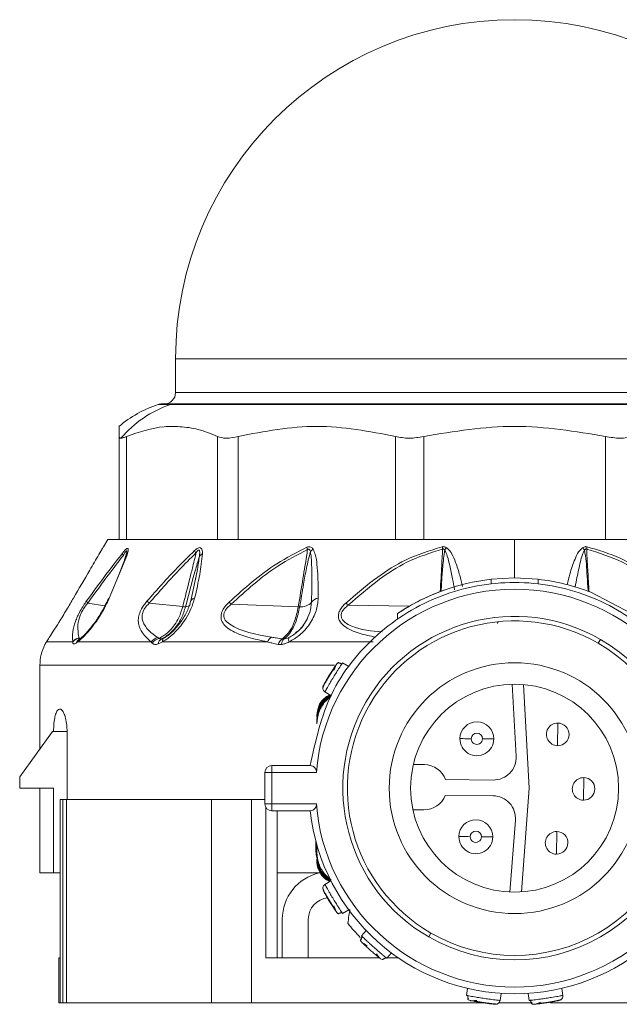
# Model space of a CAD drawing. Header units: millimetres. Extents: x -447 to 1924, y -61 to 422.
# Tile 1 of 65: x -447 to -421, y 153 to 196. Entities that reach past the tile are written whole.
import ezdxf

# ---------------------------------------------------------------- set-up
doc = ezdxf.new("R2010")
doc.units = ezdxf.units.MM

# ---------------------------------------------------------------- blocks, each defined once
blk = doc.blocks.new('Drawing View4')
at = {"color": 7, "linetype": 'Continuous', "lineweight": 18}
for p, q in [((-32.506, 3.001), (-32.506, 1.501)), ((-32.506, 3.001), (-17.506, 3.001)), ((-17.506, 3.001), (-2.506, 3.001)), ((-32.506, 1.501), (-2.506, 1.501)), ((-32.737, 0.976), (-33.274, 0.976)), ((-33.118, 1.001), (-32.586, 1.001)), ((-1.738, 0.976), (-32.737, 0.976)), ((-32.586, 1.001), (-1.894, 1.001)), ((-35.006, -4.999), (-35.006, -0.434)), ((-34.671, -4.999), (-34.671, -0.434)), ((-30.652, -4.999), (-30.652, -0.434)), ((-29.737, -4.999), (-29.737, -0.434)), ((-22.775, -4.999), (-22.775, -0.434)), ((-21.525, -4.999), (-21.525, -0.434)), ((-13.487, -4.999), (-13.487, -0.434)), ((-35.506, -4.999), (-35.695, -5.315)), ((-35.506, -4.999), (-35.006, -4.999)), ((-34.782, -4.999), (-34.994, -4.999)), ((-34.782, -4.999), (-30.52, -4.999)), ((-29.941, -4.999), (-30.52, -4.999)), ((-29.941, -4.999), (-22.559, -4.999)), ((-21.768, -4.999), (-22.559, -4.999)), ((-21.768, -4.999), (-17.506, -4.999)), ((-17.506, -4.999), (-13.244, -4.999)), ((-17.506, -4.999), (-17.506, -6.699)), ((-12.453, -4.999), (-13.244, -4.999)), ((-34.798, -6.006), (-34.668, -5.562)), ((-34.668, -5.727), (-35.436, -7.597)), ((-34.74, -5.838), (-35.085, -6.748)), ((-31.618, -6.734), (-31.828, -7.709)), ((-31.628, -6.781), (-31.622, -6.75)), ((-18.541, -6.757), (-17.506, -6.699)), ((-18.541, -6.958), (-18.541, -6.757)), ((-17.506, -6.699), (-16.471, -6.757)), ((-16.471, -6.958), (-16.471, -6.757)), ((-14.131, -7.333), (-12.331, -8.272)), ((-35.64, -7.939), (-36.391, -7.81)), ((-32.187, -7.968), (-33.675, -7.817)), ((-27.076, -7.973), (-30.05, -7.865)), ((-22.167, -7.951), (-24.868, -7.906)), ((-22.69, -8.52), (-22.69, -8.278)), ((-18.241, -8.685), (-18.256, -8.651)), ((-38.216, -9.524), (-37.054, -9.524)), ((-36.834, -9.524), (-33.586, -9.524)), ((-36.748, -9.398), (-36.793, -9.426)), ((-33.09, -9.524), (-28.442, -9.524)), ((-33.033, -9.364), (-33.043, -9.36)), ((-32.852, -9.247), (-32.989, -9.333)), ((-27.483, -9.524), (-23.757, -9.524)), ((-13.706, -9.417), (-13.806, -9.59)), ((-38.506, -10.553), (-38.506, -14.263)), ((-25.477, -10.553), (-38.506, -10.553)), ((-24.847, -10.621), (-25.115, -10.456)), ((-25.993, -11.547), (-25.994, -11.549)), ((-25.899, -11.735), (-25.63, -11.9)), ((-17.44, -14.585), (-17.614, -11.4)), ((-17.112, -11.416), (-16.862, -16.006)), ((-25.63, -11.943), (-25.928, -12.214)), ((-26.256, -12.784), (-26.256, -12.858)), ((-26.256, -12.969), (-26.256, -13.043)), ((-26.256, -13.154), (-26.256, -13.043)), ((-37.952, -13.499), (-39.402, -15.499)), ((-37.902, -13.499), (-37.952, -13.499)), ((-37.305, -13.499), (-37.902, -13.499)), ((-37.305, -13.499), (-37.305, -16.499)), ((-15.604, -14.119), (-15.593, -13.119)), ((-28.251, -15.299), (-28.251, -14.999)), ((-28.251, -14.999), (-26.551, -14.999)), ((-21.985, -14.952), (-21.495, -14.957)), ((-39.402, -15.999), (-39.402, -15.499)), ((-28.551, -15.299), (-28.551, -16.699)), ((-28.551, -15.299), (-28.251, -15.299)), ((-28.251, -15.299), (-26.278, -15.299)), ((-28.251, -15.299), (-28.251, -16.699)), ((-20.565, -15.617), (-18.449, -15.639)), ((-14.461, -16.531), (-14.451, -15.531)), ((-37.902, -15.999), (-39.402, -15.999)), ((-38.506, -15.999), (-38.506, -19.749)), ((-37.902, -19.749), (-37.902, -15.999)), ((-16.862, -16.006), (-17.209, -20.589)), ((-37.606, -16.499), (-37.606, -23.499)), ((-37.606, -16.499), (-37.5, -16.499)), ((-37.5, -16.499), (-37.5, -25.499)), ((-37.5, -16.499), (-37.332, -16.499)), ((-37.332, -16.499), (-37.332, -25.499)), ((-37.332, -16.499), (-30.923, -16.499)), ((-30.923, -16.499), (-30.923, -25.499)), ((-30.923, -16.499), (-29.14, -16.499)), ((-29.14, -16.499), (-29.14, -25.499)), ((-29.14, -16.499), (-28.551, -16.499)), ((-18.456, -16.339), (-20.573, -16.317)), ((-28.251, -16.699), (-28.551, -16.699)), ((-28.51, -16.849), (-28.51, -23.499)), ((-28.251, -16.999), (-28.251, -16.699)), ((-26.278, -16.699), (-28.251, -16.699)), ((-21.516, -16.957), (-22.006, -16.952)), ((-26.551, -16.999), (-28.251, -16.999)), ((-28.005, -16.999), (-28.005, -23.499)), ((-17.711, -20.594), (-17.47, -17.414)), ((-15.654, -18.919), (-15.644, -17.919)), ((-26.306, -18.316), (-26.306, -18.749)), ((-26.256, -18.844), (-26.256, -18.498)), ((-26.256, -18.749), (-26.306, -18.749)), ((-26.256, -18.955), (-26.256, -18.844)), ((-26.256, -19.029), (-26.256, -18.955)), ((-26.256, -19.214), (-26.256, -19.14)), ((-38.506, -19.749), (-37.902, -19.749)), ((-37.606, -19.749), (-37.902, -19.749)), ((-28.006, -19.749), (-26.093, -19.749)), ((-25.923, -19.789), (-25.615, -20.068)), ((-25.63, -20.098), (-25.899, -20.263)), ((-25.115, -21.542), (-24.847, -21.377)), ((-27.784, -23.499), (-27.784, -21.799)), ((-26.634, -21.799), (-26.634, -23.499)), ((-24.076, -22.295), (-24.285, -22.531)), ((-21.306, -22.581), (-21.206, -22.408)), ((-37.663, -23.499), (-37.663, -25.499)), ((-37.663, -23.499), (-37.606, -23.499)), ((-37.606, -23.499), (-37.606, -25.499)), ((-28.497, -23.499), (-28.51, -23.499)), ((-28.497, -23.499), (-23.49, -23.499)), ((-23.161, -23.525), (-22.952, -23.289)), ((-23.138, -23.499), (-22.659, -23.499)), ((-23.435, -23.549), (-23.369, -23.583)), ((-19.588, -24.858), (-19.635, -25.169)), ((-18.151, -25.391), (-18.105, -25.079)), ((-16.907, -25.079), (-16.861, -25.391)), ((-15.377, -25.169), (-15.424, -24.858)), ((-37.663, -25.499), (-37.606, -25.499)), ((-37.606, -25.499), (-37.5, -25.499)), ((-37.5, -25.499), (-37.332, -25.499)), ((-37.332, -25.499), (-30.923, -25.499)), ((-30.923, -25.499), (-29.14, -25.499)), ((-29.14, -25.499), (-18.885, -25.499)), ((-18.287, -25.55), (-18.285, -25.551)), ((-18.208, -25.499), (-16.755, -25.499)), ((-15.925, -25.499), (-5.871, -25.499)), ((-15.461, -25.362), (-15.458, -25.361))]:
    blk.add_line(p, q, dxfattribs=at)
at = {"color": 7, "linetype": 'Continuous', "lineweight": 18, "flags": 128}
for points in [[(-19.426, -13.812), (-19.524, -13.811), (-19.617, -13.81), (-19.704, -13.809), (-19.78, -13.808), (-19.842, -13.807), (-19.888, -13.807), (-19.916, -13.806), (-19.926, -13.806)], [(-18.926, -13.817), (-18.828, -13.818), (-18.735, -13.819), (-18.648, -13.82), (-18.572, -13.821), (-18.51, -13.821), (-18.464, -13.822), (-18.436, -13.822), (-18.426, -13.822)], [(-19.472, -18.145), (-19.569, -18.144), (-19.663, -18.143), (-19.749, -18.142), (-19.825, -18.142), (-19.887, -18.141), (-19.934, -18.141), (-19.962, -18.14), (-19.972, -18.14)], [(-18.972, -18.151), (-18.874, -18.152), (-18.78, -18.153), (-18.694, -18.154), (-18.618, -18.154), (-18.556, -18.155), (-18.51, -18.156), (-18.481, -18.156), (-18.472, -18.156)], [(-26.306, -18.749), (-26.287, -18.944), (-26.256, -19.061)]]:
    blk.add_lwpolyline(points, dxfattribs=at)
at = {"color": 7, "linetype": 'Continuous', "lineweight": 18}
for radius in [5.55, 4.6]:
    blk.add_circle((-17.506, -15.999), radius, dxfattribs=at)
for centre, radius, start, end in [((-17.506, 3.001), 15, 0, 180), ((-33.006, 1.501), 0.5, 270, 0), ((-31.668, -3.917), 5.15, 108.1664, 130.4986), ((-31.129, -3.722), 4.965, 108.8874, 139.7785), ((-33.118, 0.501), 0.5, 90, 108.1664), ((-32.586, 0.533), 0.468, 90.0132, 108.7828), ((-34.611, -5.562), 0.248, 189.9193, 214.5625), ((-30.938, -5.114), 0.817, 207.0633, 215.6879), ((-31.139, -5.962), 0.381, 117.5432, 144.6364), ((-25.5, -5.09), 1.218, 191.8976, 196.7733), ((-26.01, -6.013), 0.716, 125.0028, 137.8963), ((-13.114, -3.919), 7.726, 190.4457, 191.199), ((-19.711, -6.096), 1.091, 137.4852, 144.4164), ((-15.301, -6.096), 1.091, 35.5839, 42.5146), ((-21.898, -3.918), 7.728, 348.8011, 349.5542), ((-34.58, -5.863), 0.163, 122.8676, 171.0638), ((-17.506, -15.999), 9.3, 96.392, 123.8803), ((-17.506, -15.999), 9.3, 68.7239, 83.6126), ((-17.506, -15.999), 8.8, 4.5625, 175.4375), ((-36.222, -7.667), 0.222, 191.7158, 220.1955), ((-35.406, -7.69), 0.098, 108.0323, 159.503), ((-32.973, -7.145), 0.972, 215.7026, 223.7499), ((-31.644, -7.785), 0.197, 95.1996, 177.3269), ((-27.569, -5.684), 3.304, 219.0253, 221.3042), ((-26.948, -7.355), 0.622, 263.8843, 317.4106), ((-26.143, -7.995), 0.41, 97.2379, 147.6707), ((-26.665, -9.712), 2.547, 45.1412, 48.4187), ((-32.049, -7.725), 0.247, 266.4829, 322.2771), ((-27.031, -6.721), 1.253, 267.9402, 270.7717), ((-17.506, -15.999), 7.6, 60, 240), ((-17.506, -15.999), 7.4, 60, 240), ((-18.397, -8.651), 0.141, 335.5069, 359.9497), ((-36.692, -9.811), 0.467, 100.1767, 140.9652), ((-36.687, -9.816), 0.469, 100.9163, 141.4811), ((-36.594, -9.694), 0.333, 118.3892, 159.524), ((-36.568, -9.615), 0.281, 129.7536, 161.1284), ((-33.142, -9.868), 0.562, 106.3755, 142.1998), ((-33.079, -9.907), 0.56, 106.6776, 144.5381), ((-32.954, -9.673), 0.33, 119.6069, 170.7235), ((-32.888, -9.509), 0.203, 119.953, 184.2542), ((-28.012, -9.72), 0.473, 121.542, 155.5687), ((-27.521, -9.794), 0.476, 123.312, 160.839), ((-27.432, -9.675), 0.392, 135.1957, 175.4112), ((-27.211, -9.417), 0.292, 163.2772, 201.4279), ((-17.506, -15.999), 7.6, 240, 60), ((-36.506, -10.553), 2, 153.118, 180), ((-17.506, -15.999), 7.4, 240, 60), ((-19.176, -13.814), 0.75, 359.3969, 179.3969), ((-15.599, -13.619), 0.5, 89.3969, 269.3969), ((-15.599, -13.619), 0.5, 269.3969, 89.3969), ((-19.176, -13.814), 0.75, 179.3969, 359.3969), ((-19.176, -13.814), 0.25, 359.3969, 179.3969), ((-19.176, -13.814), 0.25, 179.3969, 359.3969), ((-18.439, -14.639), 1, 269.3969, 3.1252), ((-28.251, -15.299), 0.3, 90, 180), ((-21.506, -15.957), 1, 19.8842, 89.3969), ((-14.456, -16.031), 0.5, 89.3969, 269.3969), ((-14.456, -16.031), 0.5, 269.3969, 89.3969), ((-21.506, -15.957), 1, 269.3969, 338.9096), ((-18.467, -17.339), 1, 355.6686, 89.3969), ((-28.251, -16.699), 0.3, 180, 270), ((-17.506, -15.999), 8.8, 184.5625, 355.4375), ((-17.506, -15.999), 9.1, 186.309, 353.691), ((-19.222, -18.148), 0.75, 359.3969, 179.3969), ((-19.222, -18.148), 0.75, 179.3969, 359.3969), ((-19.222, -18.148), 0.25, 359.3969, 179.3969), ((-19.222, -18.148), 0.25, 179.3969, 359.3969), ((-15.649, -18.419), 0.5, 89.3969, 269.3969), ((-15.649, -18.419), 0.5, 269.3969, 89.3969), ((-25.684, -21.799), 2.1, 102.5279, 180), ((-25.684, -21.799), 0.95, 94.7413, 180), ((-17.506, -15.999), 9.5, 219.0016, 224.0625)]:
    blk.add_arc(centre, radius, start, end, dxfattribs=at)
for points, knots in [([(-30.652, -0.434), (-30.935, -0.319), (-31.484, -0.096), (-32.276, 0.005), (-33.339, 0.023), (-34.12, -0.245), (-34.671, -0.434)], [0, 0, 0, 0, 0.21393, 0.414834, 0.587057, 1, 1, 1, 1]), ([(-22.775, -0.434), (-23.936, -0.214), (-26.256, 0.224), (-28.577, -0.214), (-29.737, -0.434)], [0, 0, 0, 0, 0.500234, 1, 1, 1, 1]), ([(-13.487, -0.434), (-14.826, -0.214), (-17.506, 0.224), (-20.185, -0.214), (-21.525, -0.434)], [0, 0, 0, 0, 0.499933, 1, 1, 1, 1]), ([(-35.006, -0.434), (-35.006, -0.356), (-35.006, -0.198), (-35.006, -0.069), (-35.006, 0.002), (-35.006, -0.004), (-35.006, -0.007)], [0, 0, 0, 0, 0.270801, 0.549911, 0.830383, 1, 1, 1, 1]), ([(-35.006, -0.434), (-35.001, -0.46), (-34.993, -0.506), (-34.942, -0.513), (-34.921, -0.516)], [0, 0, 0, 0, 0.573868, 1, 1, 1, 1]), ([(-34.921, -0.516), (-34.885, -0.511), (-34.82, -0.503), (-34.718, -0.455), (-34.671, -0.434)], [0, 0, 0, 0, 0.54545, 1, 1, 1, 1]), ([(-37.021, -7.588), (-36.779, -7.172), (-36.398, -6.517), (-35.968, -5.781), (-35.767, -5.437), (-35.708, -5.337), (-35.693, -5.311), (-35.695, -5.314), (-35.695, -5.315)], [0, 0, 0, 0, 0.502517, 0.792077, 0.924903, 0.959853, 0.991393, 1, 1, 1, 1]), ([(-36.439, -7.712), (-36.115, -7.268), (-35.595, -6.554), (-35.059, -5.865), (-34.856, -5.605)], [0, 0, 0, 0, 0.622343, 1, 1, 1, 1]), ([(-35.745, -5.4), (-35.767, -5.437), (-35.8, -5.493), (-35.84, -5.562), (-35.854, -5.586)], [0, 0, 0, 0, 0.655241, 1, 1, 1, 1]), ([(-34.856, -5.605), (-34.83, -5.573), (-34.782, -5.513), (-34.714, -5.441), (-34.655, -5.393), (-34.611, -5.386), (-34.594, -5.429), (-34.607, -5.54), (-34.643, -5.652), (-34.668, -5.727)], [0, 0, 0, 0, 0.130793, 0.239578, 0.342332, 0.447729, 0.567765, 0.709784, 1, 1, 1, 1]), ([(-34.816, -5.703), (-34.798, -5.671), (-34.767, -5.614), (-34.729, -5.551), (-34.703, -5.516), (-34.687, -5.499), (-34.673, -5.491), (-34.664, -5.496), (-34.659, -5.522), (-34.673, -5.622), (-34.707, -5.729), (-34.732, -5.808)], [0, 0, 0, 0, 0.155894, 0.271286, 0.318146, 0.360689, 0.399967, 0.444381, 0.493599, 0.621885, 1, 1, 1, 1]), ([(-33.762, -7.713), (-33.324, -7.215), (-32.646, -6.446), (-31.922, -5.737), (-31.666, -5.486)], [0, 0, 0, 0, 0.646574, 1, 1, 1, 1]), ([(-33.675, -7.817), (-33.241, -7.321), (-32.571, -6.553), (-31.854, -5.842), (-31.602, -5.591)], [0, 0, 0, 0, 0.647013, 1, 1, 1, 1]), ([(-32.187, -7.968), (-32.083, -7.555), (-31.934, -6.964), (-31.758, -6.253), (-31.666, -5.873), (-31.62, -5.672), (-31.602, -5.591)], [0, 0, 0, 0, 0.520969, 0.746083, 0.897634, 1, 1, 1, 1]), ([(-31.666, -5.486), (-31.616, -5.442), (-31.54, -5.375), (-31.438, -5.347), (-31.362, -5.375), (-31.319, -5.475), (-31.317, -5.574), (-31.315, -5.624)], [0, 0, 0, 0, 0.245136, 0.373462, 0.502514, 0.746581, 1, 1, 1, 1]), ([(-31.315, -5.624), (-31.35, -5.93), (-31.422, -6.566), (-31.58, -7.239), (-31.662, -7.588)], [0, 0, 0, 0, 0.480824, 1, 1, 1, 1]), ([(-31.602, -5.591), (-31.588, -5.569), (-31.562, -5.529), (-31.527, -5.486), (-31.502, -5.468), (-31.487, -5.462), (-31.474, -5.462), (-31.453, -5.474), (-31.439, -5.521), (-31.435, -5.613), (-31.444, -5.691), (-31.45, -5.741)], [0, 0, 0, 0, 0.137704, 0.249479, 0.286396, 0.321316, 0.355929, 0.392063, 0.53214, 0.696583, 1, 1, 1, 1]), ([(-30.135, -7.765), (-29.458, -7.157), (-28.392, -6.2), (-27.146, -5.571), (-26.692, -5.341)], [0, 0, 0, 0, 0.635166, 1, 1, 1, 1]), ([(-30.05, -7.865), (-29.385, -7.258), (-28.339, -6.304), (-27.112, -5.672), (-26.666, -5.442)], [0, 0, 0, 0, 0.636507, 1, 1, 1, 1]), ([(-27.076, -7.973), (-27.007, -7.556), (-26.908, -6.957), (-26.788, -6.217), (-26.718, -5.79), (-26.682, -5.546), (-26.666, -5.442)], [0, 0, 0, 0, 0.493755, 0.710629, 0.87637, 1, 1, 1, 1]), ([(-27.014, -7.973), (-26.956, -7.642), (-26.858, -7.075), (-26.723, -6.262), (-26.603, -5.779), (-26.541, -5.533)], [0, 0, 0, 0, 0.40792, 0.697703, 1, 1, 1, 1]), ([(-26.692, -5.341), (-26.662, -5.331), (-26.601, -5.311), (-26.522, -5.329), (-26.462, -5.37), (-26.435, -5.407), (-26.421, -5.427)], [0, 0, 0, 0, 0.256292, 0.5214431, 0.7474005, 1, 1, 1, 1]), ([(-26.666, -5.442), (-26.66, -5.437), (-26.647, -5.427), (-26.626, -5.419), (-26.606, -5.42), (-26.581, -5.434), (-26.557, -5.473), (-26.547, -5.511), (-26.541, -5.533)], [0, 0, 0, 0, 0.106522, 0.201223, 0.294973, 0.396709, 0.652819, 1, 1, 1, 1]), ([(-26.541, -5.533), (-26.528, -5.617), (-26.491, -5.848), (-26.481, -6.282), (-26.473, -6.945), (-26.483, -7.457), (-26.49, -7.776)], [0, 0, 0, 0, 0.115112, 0.316391, 0.573412, 1, 1, 1, 1]), ([(-26.421, -5.427), (-26.385, -5.505), (-26.293, -5.712), (-26.243, -6.135), (-26.197, -6.774), (-26.196, -7.276), (-26.195, -7.588)], [0, 0, 0, 0, 0.125054, 0.329105, 0.583177, 1, 1, 1, 1]), ([(-24.975, -7.807), (-24.514, -7.413), (-23.689, -6.707), (-22.277, -5.801), (-21.263, -5.489), (-20.713, -5.319)], [0, 0, 0, 0, 0.366467, 0.656613, 1, 1, 1, 1]), ([(-24.868, -7.906), (-24.417, -7.513), (-23.608, -6.809), (-22.226, -5.903), (-21.232, -5.589), (-20.694, -5.419)], [0, 0, 0, 0, 0.368099, 0.658336, 1, 1, 1, 1]), ([(-20.797, -7.301), (-20.785, -7.097), (-20.763, -6.718), (-20.734, -6.188), (-20.71, -5.765), (-20.698, -5.517), (-20.694, -5.419)], [0, 0, 0, 0, 0.324998, 0.604377, 0.844633, 1, 1, 1, 1]), ([(-20.758, -7.286), (-20.75, -7.159), (-20.728, -6.802), (-20.696, -6.193), (-20.632, -5.712), (-20.598, -5.461)], [0, 0, 0, 0, 0.20978, 0.587187, 1, 1, 1, 1]), ([(-20.713, -5.319), (-20.697, -5.317), (-20.662, -5.312), (-20.591, -5.318), (-20.545, -5.343), (-20.515, -5.359)], [0, 0, 0, 0, 0.222827, 0.488483, 1, 1, 1, 1]), ([(-20.694, -5.419), (-20.689, -5.417), (-20.678, -5.414), (-20.661, -5.413), (-20.64, -5.42), (-20.618, -5.436), (-20.605, -5.452), (-20.598, -5.461)], [0, 0, 0, 0, 0.132574, 0.271467, 0.437835, 0.686828, 1, 1, 1, 1]), ([(-20.598, -5.461), (-20.557, -5.552), (-20.458, -5.772), (-20.366, -6.208), (-20.256, -6.701), (-20.19, -7.059), (-20.161, -7.217)], [0, 0, 0, 0, 0.162514, 0.393457, 0.730011, 1, 1, 1, 1]), ([(-20.515, -5.359), (-20.474, -5.393), (-20.384, -5.469), (-20.249, -5.689), (-20.089, -6.06), (-19.934, -6.548), (-19.849, -6.907), (-19.81, -7.07)], [0, 0, 0, 0, 0.082219, 0.179526, 0.407873, 0.730876, 1, 1, 1, 1]), ([(-15.182, -6.996), (-15.145, -6.838), (-15.053, -6.452), (-14.885, -5.97), (-14.71, -5.565), (-14.56, -5.42), (-14.496, -5.359)], [0, 0, 0, 0, 0.271172, 0.663185, 0.858681, 1, 1, 1, 1]), ([(-14.827, -7.095), (-14.802, -6.957), (-14.733, -6.59), (-14.625, -6.112), (-14.528, -5.697), (-14.446, -5.528), (-14.413, -5.461)], [0, 0, 0, 0, 0.251722, 0.67041, 0.870782, 1, 1, 1, 1]), ([(-14.496, -5.359), (-14.465, -5.342), (-14.421, -5.319), (-14.35, -5.312), (-14.317, -5.317), (-14.299, -5.319)], [0, 0, 0, 0, 0.527893, 0.749645, 1, 1, 1, 1]), ([(-14.413, -5.461), (-14.406, -5.452), (-14.394, -5.436), (-14.372, -5.42), (-14.352, -5.414), (-14.335, -5.413), (-14.324, -5.417), (-14.318, -5.419)], [0, 0, 0, 0, 0.312066, 0.577689, 0.709478, 0.846396, 1, 1, 1, 1]), ([(-14.413, -5.461), (-14.387, -5.63), (-14.334, -5.969), (-14.304, -6.511), (-14.274, -6.951), (-14.257, -7.22), (-14.253, -7.287)], [0, 0, 0, 0, 0.2774802, 0.5571743, 0.8903511, 1, 1, 1, 1]), ([(-14.318, -5.419), (-13.779, -5.59), (-12.762, -5.912), (-11.383, -6.824), (-10.577, -7.528), (-10.143, -7.906)], [0, 0, 0, 0, 0.342559, 0.646235, 1, 1, 1, 1]), ([(-14.318, -5.419), (-14.309, -5.603), (-14.292, -5.942), (-14.261, -6.488), (-14.236, -6.932), (-14.22, -7.221), (-14.215, -7.301)], [0, 0, 0, 0, 0.292224, 0.54043, 0.87134, 1, 1, 1, 1]), ([(-14.299, -5.319), (-13.804, -5.467), (-12.862, -5.749), (-11.428, -6.623), (-10.557, -7.364), (-10.037, -7.807)], [0, 0, 0, 0, 0.308412, 0.587789, 1, 1, 1, 1]), ([(-36.391, -7.81), (-36.069, -7.366), (-35.551, -6.652), (-35.017, -5.963), (-34.816, -5.703)], [0, 0, 0, 0, 0.6225578, 1, 1, 1, 1]), ([(-34.693, -5.684), (-34.698, -5.701), (-34.708, -5.737), (-34.721, -5.777), (-34.728, -5.797)], [0, 0, 0, 0, 0.4873888, 1, 1, 1, 1]), ([(-32.064, -7.971), (-31.928, -7.443), (-31.738, -6.702), (-31.514, -5.955), (-31.45, -5.741)], [0, 0, 0, 0, 0.713249, 1, 1, 1, 1]), ([(-31.45, -5.741), (-31.478, -5.933), (-31.524, -6.254), (-31.589, -6.592), (-31.619, -6.736), (-31.622, -6.751)], [0, 0, 0, 0, 0.570413, 0.957485, 1, 1, 1, 1]), ([(-22.69, -8.278), (-22.686, -8.275), (-22.678, -8.27), (-22.593, -8.213), (-22.401, -8.089), (-22.072, -7.893), (-21.681, -7.684), (-21.277, -7.494), (-20.979, -7.371), (-20.799, -7.301), (-20.698, -7.264), (-20.632, -7.24), (-20.624, -7.237), (-20.62, -7.236)], [0, 0, 0, 0, 0.060058, 0.121373, 0.242824, 0.369606, 0.499838, 0.629592, 0.754948, 0.816741, 0.877799, 0.939002, 1, 1, 1, 1]), ([(-38.216, -9.524), (-38.178, -9.465), (-38.097, -9.341), (-37.906, -9.042), (-37.646, -8.631), (-37.333, -8.121), (-37.122, -7.761), (-37.021, -7.588)], [0, 0, 0, 0, 0.147122, 0.312406, 0.50794, 0.764712, 1, 1, 1, 1]), ([(-36.938, -8.629), (-36.91, -8.554), (-36.854, -8.408), (-36.728, -8.159), (-36.585, -7.921), (-36.486, -7.779), (-36.439, -7.712)], [0, 0, 0, 0, 0.275503, 0.529042, 0.778818, 1, 1, 1, 1]), ([(-35.436, -7.597), (-35.543, -7.818), (-35.75, -8.245), (-36.148, -8.818), (-36.524, -9.267), (-36.733, -9.44), (-36.834, -9.524)], [0, 0, 0, 0, 0.299106, 0.577097, 0.795469, 1, 1, 1, 1]), ([(-36.775, -9.351), (-36.799, -9.223), (-36.842, -8.998), (-36.82, -8.657), (-36.735, -8.371), (-36.642, -8.168), (-36.521, -7.974), (-36.434, -7.864), (-36.391, -7.81)], [0, 0, 0, 0, 0.354402, 0.625668, 0.731992, 0.825042, 0.913282, 1, 1, 1, 1]), ([(-35.492, -7.643), (-35.573, -7.814), (-35.733, -8.154), (-36.057, -8.657), (-36.353, -9.028), (-36.597, -9.28), (-36.71, -9.369), (-36.767, -9.414)], [0, 0, 0, 0, 0.253216, 0.504283, 0.753517, 0.877496, 1, 1, 1, 1]), ([(-33.586, -9.524), (-33.723, -9.402), (-33.968, -9.184), (-34.146, -8.827), (-34.161, -8.503), (-34.105, -8.254), (-33.972, -7.975), (-33.836, -7.804), (-33.762, -7.713)], [0, 0, 0, 0, 0.329595, 0.590214, 0.697936, 0.79287, 0.888175, 1, 1, 1, 1]), ([(-33.301, -9.329), (-33.572, -9.138), (-33.888, -8.915), (-33.998, -8.443), (-33.976, -8.271), (-33.921, -8.135), (-33.835, -7.986), (-33.741, -7.887), (-33.675, -7.817)], [0, 0, 0, 0, 0.62182, 0.726244, 0.812215, 0.854202, 0.896749, 1, 1, 1, 1]), ([(-31.662, -7.588), (-31.709, -7.748), (-31.796, -8.042), (-32.022, -8.459), (-32.26, -8.798), (-32.525, -9.099), (-32.803, -9.353), (-33.003, -9.472), (-33.09, -9.524)], [0, 0, 0, 0, 0.217435, 0.40261, 0.562733, 0.698349, 0.867782, 1, 1, 1, 1]), ([(-31.822, -7.684), (-31.871, -7.846), (-31.97, -8.169), (-32.257, -8.648), (-32.561, -9.004), (-32.835, -9.245), (-32.98, -9.334), (-33.051, -9.378)], [0, 0, 0, 0, 0.252868, 0.504669, 0.754807, 0.878718, 1, 1, 1, 1]), ([(-28.442, -9.524), (-28.737, -9.46), (-29.286, -9.342), (-29.891, -9.123), (-30.262, -8.887), (-30.453, -8.669), (-30.516, -8.425), (-30.459, -8.182), (-30.33, -7.962), (-30.203, -7.833), (-30.135, -7.765)], [0, 0, 0, 0, 0.272182, 0.508365, 0.629093, 0.73152, 0.817422, 0.871713, 0.931474, 1, 1, 1, 1]), ([(-26.195, -7.588), (-26.214, -7.779), (-26.254, -8.168), (-26.554, -8.742), (-26.972, -9.233), (-27.323, -9.433), (-27.483, -9.524)], [0, 0, 0, 0, 0.259032, 0.530639, 0.786951, 1, 1, 1, 1]), ([(-26.49, -7.776), (-26.504, -7.927), (-26.531, -8.222), (-26.685, -8.507), (-26.761, -8.646)], [0, 0, 0, 0, 0.510461, 1, 1, 1, 1]), ([(-23.651, -9.316), (-23.897, -9.265), (-24.408, -9.161), (-24.946, -8.933), (-25.218, -8.663), (-25.299, -8.488), (-25.304, -8.311), (-25.25, -8.141), (-25.138, -7.966), (-25.031, -7.862), (-24.975, -7.807)], [0, 0, 0, 0, 0.2678181, 0.5569964, 0.6492973, 0.7308636, 0.7901541, 0.8528081, 0.9225228, 1, 1, 1, 1]), ([(-33.24, -9.37), (-33.165, -9.331), (-32.982, -9.235), (-32.749, -9.03), (-32.528, -8.758), (-32.329, -8.422), (-32.238, -8.131), (-32.187, -7.968)], [0, 0, 0, 0, 0.154754, 0.378155, 0.536036, 0.740167, 1, 1, 1, 1]), ([(-33.117, -9.386), (-33.045, -9.348), (-32.869, -9.255), (-32.635, -9.049), (-32.413, -8.775), (-32.21, -8.435), (-32.116, -8.138), (-32.064, -7.971)], [0, 0, 0, 0, 0.154429, 0.377318, 0.534784, 0.73906, 1, 1, 1, 1]), ([(-32.064, -7.971), (-32.084, -7.972), (-32.12, -7.973), (-32.167, -7.969), (-32.187, -7.968)], [0, 0, 0, 0, 0.5598474, 1, 1, 1, 1]), ([(-28.259, -9.316), (-28.942, -9.2), (-29.73, -9.067), (-30.284, -8.609), (-30.361, -8.466), (-30.382, -8.356), (-30.363, -8.236), (-30.298, -8.109), (-30.191, -7.981), (-30.1, -7.906), (-30.05, -7.865)], [0, 0, 0, 0, 0.655947, 0.756324, 0.798491, 0.835246, 0.871287, 0.907682, 0.950236, 1, 1, 1, 1]), ([(-27.782, -9.397), (-27.666, -9.291), (-27.46, -9.103), (-27.214, -8.597), (-27.125, -8.195), (-27.076, -7.973)], [0, 0, 0, 0, 0.365427, 0.649355, 1, 1, 1, 1]), ([(-27.71, -9.399), (-27.657, -9.356), (-27.532, -9.253), (-27.345, -8.991), (-27.145, -8.573), (-27.062, -8.192), (-27.014, -7.973)], [0, 0, 0, 0, 0.171049, 0.404806, 0.657867, 1, 1, 1, 1]), ([(-23.362, -9.089), (-23.834, -9.046), (-24.446, -8.99), (-24.972, -8.705), (-25.119, -8.556), (-25.178, -8.439), (-25.186, -8.309), (-25.132, -8.171), (-25.024, -8.031), (-24.923, -7.95), (-24.868, -7.906)], [0, 0, 0, 0, 0.500723, 0.647964, 0.709254, 0.762166, 0.813639, 0.866072, 0.92741, 1, 1, 1, 1]), ([(-37.055, -9.517), (-37.065, -9.383), (-37.084, -9.142), (-36.983, -8.787), (-36.938, -8.629)], [0, 0, 0, 0, 0.554852, 1, 1, 1, 1]), ([(-27.201, -9.124), (-27.151, -9.09), (-26.928, -8.942), (-26.785, -8.69), (-26.674, -8.496)], [0, 0, 0, 0, 0.2260929, 1, 1, 1, 1]), ([(-26.761, -8.646), (-26.764, -8.652), (-26.833, -8.803), (-26.958, -8.945), (-27.092, -9.055), (-27.094, -9.057)], [0, 0, 0, 0, 0.038834, 0.98682, 1, 1, 1, 1]), ([(-27.094, -9.057), (-27.155, -9.111), (-27.276, -9.218), (-27.42, -9.295), (-27.491, -9.333)], [0, 0, 0, 0, 0.504489, 1, 1, 1, 1]), ([(-38.259, -9.595), (-38.264, -9.604), (-38.286, -9.641), (-38.292, -9.654), (-38.284, -9.638), (-38.258, -9.591), (-38.229, -9.545), (-38.216, -9.524)], [0, 0, 0, 0, 0.087747, 0.363021, 0.591323, 0.814318, 1, 1, 1, 1]), ([(-37.054, -9.524), (-37.054, -9.523), (-37.055, -9.52), (-37.055, -9.518), (-37.055, -9.517)], [0, 0, 0, 0, 0.558902, 1, 1, 1, 1]), ([(-36.906, -9.577), (-36.928, -9.59), (-36.971, -9.615), (-37.017, -9.613), (-37.049, -9.586), (-37.053, -9.545), (-37.054, -9.524)], [0, 0, 0, 0, 0.249494, 0.497197, 0.746131, 1, 1, 1, 1]), ([(-36.834, -9.524), (-36.848, -9.535), (-36.873, -9.555), (-36.896, -9.57), (-36.906, -9.577)], [0, 0, 0, 0, 0.559965, 1, 1, 1, 1]), ([(-36.749, -9.395), (-36.755, -9.396), (-36.77, -9.397), (-36.781, -9.384), (-36.778, -9.365), (-36.776, -9.356)], [0, 0, 0, 0, 0.243761, 0.617225, 1, 1, 1, 1]), ([(-36.776, -9.356), (-36.776, -9.355), (-36.776, -9.353), (-36.775, -9.352), (-36.775, -9.351)], [0, 0, 0, 0, 0.5572157, 1, 1, 1, 1]), ([(-33.536, -9.582), (-33.545, -9.571), (-33.563, -9.552), (-33.579, -9.533), (-33.586, -9.524)], [0, 0, 0, 0, 0.561612, 1, 1, 1, 1]), ([(-33.279, -9.62), (-33.329, -9.632), (-33.405, -9.65), (-33.488, -9.624), (-33.52, -9.596), (-33.536, -9.582)], [0, 0, 0, 0, 0.4808387, 0.7383008, 1, 1, 1, 1]), ([(-33.24, -9.37), (-33.252, -9.363), (-33.272, -9.349), (-33.292, -9.335), (-33.301, -9.329)], [0, 0, 0, 0, 0.562686, 1, 1, 1, 1]), ([(-33.09, -9.524), (-33.127, -9.546), (-33.191, -9.585), (-33.252, -9.609), (-33.279, -9.62)], [0, 0, 0, 0, 0.56467, 1, 1, 1, 1]), ([(-33.117, -9.386), (-33.146, -9.392), (-33.2, -9.403), (-33.228, -9.381), (-33.24, -9.37)], [0, 0, 0, 0, 0.540903, 1, 1, 1, 1]), ([(-32.989, -9.333), (-33.014, -9.345), (-33.058, -9.367), (-33.099, -9.38), (-33.117, -9.386)], [0, 0, 0, 0, 0.569816, 1, 1, 1, 1]), ([(-27.97, -9.638), (-28.06, -9.618), (-28.221, -9.582), (-28.375, -9.541), (-28.442, -9.524)], [0, 0, 0, 0, 0.564676, 1, 1, 1, 1]), ([(-27.782, -9.397), (-27.873, -9.382), (-28.034, -9.357), (-28.191, -9.329), (-28.259, -9.316)], [0, 0, 0, 0, 0.565432, 1, 1, 1, 1]), ([(-27.483, -9.524), (-27.544, -9.555), (-27.655, -9.613), (-27.77, -9.634), (-27.822, -9.644)], [0, 0, 0, 0, 0.541803, 1, 1, 1, 1]), ([(-27.71, -9.399), (-27.724, -9.4), (-27.749, -9.402), (-27.772, -9.398), (-27.782, -9.397)], [0, 0, 0, 0, 0.559121, 1, 1, 1, 1]), ([(-27.491, -9.333), (-27.528, -9.349), (-27.601, -9.381), (-27.674, -9.393), (-27.71, -9.399)], [0, 0, 0, 0, 0.509913, 1, 1, 1, 1]), ([(-27.822, -9.644), (-27.851, -9.646), (-27.902, -9.65), (-27.949, -9.642), (-27.97, -9.638)], [0, 0, 0, 0, 0.559055, 1, 1, 1, 1]), ([(-25.384, -10.513), (-25.368, -10.492), (-25.346, -10.465), (-25.314, -10.453), (-25.306, -10.45)], [0, 0, 0, 0, 0.744589, 1, 1, 1, 1]), ([(-25.275, -10.466), (-25.277, -10.458), (-25.281, -10.439), (-25.298, -10.444), (-25.307, -10.447)], [0, 0, 0, 0, 0.443444, 1, 1, 1, 1]), ([(-25.971, -11.47), (-25.967, -11.463), (-25.959, -11.448), (-25.896, -11.334), (-25.805, -11.172), (-25.692, -10.982), (-25.574, -10.796), (-25.472, -10.641), (-25.398, -10.534), (-25.389, -10.52), (-25.384, -10.513)], [0, 0, 0, 0, 0.123327, 0.248039, 0.373729, 0.500052, 0.626334, 0.751958, 0.876621, 1, 1, 1, 1]), ([(-25.899, -11.735), (-25.895, -11.728), (-25.889, -11.716), (-25.846, -11.64), (-25.794, -11.548), (-25.726, -11.431), (-25.636, -11.278), (-25.521, -11.087), (-25.403, -10.899), (-25.308, -10.748), (-25.235, -10.636), (-25.179, -10.551), (-25.157, -10.519), (-25.149, -10.506)], [0, 0, 0, 0, 0.123193, 0.19963, 0.285796, 0.371935, 0.448355, 0.571553, 0.694747, 0.771169, 0.857312, 0.943534, 1, 1, 1, 1]), ([(-25.436, -10.614), (-25.463, -10.653), (-25.516, -10.733), (-25.613, -10.884), (-25.696, -11.019), (-25.742, -11.098), (-25.758, -11.124)], [0, 0, 0, 0, 0.283378, 0.567938, 0.853248, 1, 1, 1, 1]), ([(-25.409, -10.549), (-25.412, -10.554), (-25.417, -10.564), (-25.436, -10.611), (-25.463, -10.683), (-25.486, -10.751), (-25.498, -10.786)], [0, 0, 0, 0, 0.227906, 0.471042, 0.728935, 1, 1, 1, 1]), ([(-25.137, -10.511), (-25.148, -10.504), (-25.169, -10.49), (-25.206, -10.477), (-25.246, -10.47), (-25.272, -10.473), (-25.286, -10.474)], [0, 0, 0, 0, 0.232664, 0.479578, 0.736996, 1, 1, 1, 1]), ([(-25.149, -10.506), (-25.145, -10.501), (-25.121, -10.465), (-25.118, -10.46), (-25.115, -10.456)], [0, 0, 0, 0, 0.139679, 1, 1, 1, 1]), ([(-25.758, -11.124), (-25.773, -11.15), (-25.819, -11.228), (-25.885, -11.345), (-25.946, -11.458), (-25.986, -11.534), (-25.991, -11.544), (-25.994, -11.549)], [0, 0, 0, 0, 0.108658, 0.332006, 0.554933, 0.777468, 1, 1, 1, 1]), ([(-26.256, -12.784), (-26.239, -12.646), (-26.206, -12.374), (-25.987, -12.042), (-25.778, -11.92), (-25.685, -11.866)], [0, 0, 0, 0, 0.365361, 0.718401, 1, 1, 1, 1]), ([(-25.607, -11.868), (-25.719, -11.942), (-25.959, -12.101), (-26.203, -12.497), (-26.238, -12.81), (-26.256, -12.969)], [0, 0, 0, 0, 0.298223, 0.642191, 1, 1, 1, 1]), ([(-25.665, -11.879), (-25.755, -11.932), (-25.973, -12.06), (-26.208, -12.412), (-26.24, -12.709), (-26.256, -12.858)], [0, 0, 0, 0, 0.25938, 0.62929, 1, 1, 1, 1]), ([(-25.616, -11.899), (-25.727, -11.977), (-25.968, -12.15), (-26.204, -12.562), (-26.239, -12.882), (-26.256, -13.043)], [0, 0, 0, 0, 0.295227, 0.647038, 1, 1, 1, 1]), ([(-37.902, -13.499), (-37.901, -13.424), (-37.898, -13.24), (-37.869, -12.965), (-37.813, -12.714), (-37.735, -12.545), (-37.638, -12.48), (-37.532, -12.531), (-37.431, -12.7), (-37.351, -12.966), (-37.31, -13.251), (-37.306, -13.433), (-37.305, -13.499)], [0, 0, 0, 0, 0.070113, 0.172193, 0.275296, 0.380868, 0.489956, 0.602613, 0.717149, 0.830046, 0.937783, 1, 1, 1, 1]), ([(-25.928, -12.214), (-26.02, -12.354), (-26.21, -12.639), (-26.24, -12.98), (-26.256, -13.154)], [0, 0, 0, 0, 0.489594, 1, 1, 1, 1]), ([(-26.551, -14.999), (-26.509, -15.004), (-26.433, -15.012), (-26.353, -15.073), (-26.309, -15.137), (-26.288, -15.188), (-26.276, -15.243), (-26.277, -15.28), (-26.278, -15.299)], [0, 0, 0, 0, 0.312972, 0.575647, 0.691755, 0.800836, 0.901278, 1, 1, 1, 1]), ([(-26.278, -16.699), (-26.277, -16.717), (-26.276, -16.754), (-26.288, -16.809), (-26.309, -16.861), (-26.353, -16.925), (-26.434, -16.986), (-26.51, -16.994), (-26.551, -16.999)], [0, 0, 0, 0, 0.097753, 0.197421, 0.308109, 0.425907, 0.688339, 1, 1, 1, 1]), ([(-26.256, -18.844), (-26.24, -19.019), (-26.209, -19.363), (-26.017, -19.649), (-25.923, -19.789)], [0, 0, 0, 0, 0.510317, 1, 1, 1, 1]), ([(-26.256, -18.955), (-26.239, -19.115), (-26.204, -19.436), (-25.971, -19.845), (-25.734, -20.014), (-25.627, -20.09)], [0, 0, 0, 0, 0.356662, 0.712158, 1, 1, 1, 1]), ([(-26.256, -19.029), (-26.238, -19.188), (-26.202, -19.501), (-25.968, -19.886), (-25.74, -20.038), (-25.641, -20.104)], [0, 0, 0, 0, 0.36938, 0.724507, 1, 1, 1, 1]), ([(-26.256, -19.14), (-26.24, -19.288), (-26.208, -19.586), (-25.973, -19.937), (-25.755, -20.066), (-25.665, -20.119)], [0, 0, 0, 0, 0.370547, 0.740637, 1, 1, 1, 1]), ([(-25.685, -20.132), (-25.778, -20.078), (-25.989, -19.957), (-26.159, -19.683), (-26.244, -19.423), (-26.252, -19.284), (-26.256, -19.214)], [0, 0, 0, 0, 0.281087, 0.63342, 0.815104, 1, 1, 1, 1]), ([(-25.994, -20.448), (-25.991, -20.454), (-25.986, -20.464), (-25.946, -20.54), (-25.885, -20.653), (-25.819, -20.77), (-25.773, -20.848), (-25.758, -20.874)], [0, 0, 0, 0, 0.222533, 0.445068, 0.667996, 0.891345, 1, 1, 1, 1]), ([(-25.992, -20.449), (-25.992, -20.426), (-25.992, -20.378), (-25.959, -20.309), (-25.919, -20.278), (-25.899, -20.263)], [0, 0, 0, 0, 0.311559, 0.65578, 1, 1, 1, 1]), ([(-25.149, -21.491), (-25.157, -21.479), (-25.179, -21.446), (-25.235, -21.362), (-25.308, -21.249), (-25.403, -21.099), (-25.521, -20.911), (-25.636, -20.72), (-25.726, -20.567), (-25.794, -20.45), (-25.846, -20.358), (-25.889, -20.281), (-25.895, -20.27), (-25.899, -20.263)], [0, 0, 0, 0, 0.056465, 0.142687, 0.228831, 0.305254, 0.428447, 0.551647, 0.628067, 0.714206, 0.800371, 0.876807, 1, 1, 1, 1]), ([(-25.384, -21.485), (-25.389, -21.478), (-25.398, -21.464), (-25.472, -21.357), (-25.574, -21.202), (-25.692, -21.015), (-25.805, -20.826), (-25.896, -20.664), (-25.959, -20.55), (-25.967, -20.535), (-25.971, -20.527)], [0, 0, 0, 0, 0.123378, 0.248041, 0.373662, 0.49995, 0.626272, 0.751963, 0.876674, 1, 1, 1, 1]), ([(-25.758, -20.874), (-25.742, -20.9), (-25.696, -20.979), (-25.613, -21.114), (-25.516, -21.265), (-25.463, -21.344), (-25.436, -21.384)], [0, 0, 0, 0, 0.146755, 0.432065, 0.716623, 1, 1, 1, 1]), ([(-25.498, -21.212), (-25.486, -21.247), (-25.463, -21.315), (-25.436, -21.387), (-25.417, -21.434), (-25.412, -21.444), (-25.409, -21.449)], [0, 0, 0, 0, 0.271066, 0.528959, 0.772095, 1, 1, 1, 1]), ([(-25.384, -21.485), (-25.368, -21.506), (-25.346, -21.533), (-25.315, -21.544), (-25.307, -21.547)], [0, 0, 0, 0, 0.751955, 1, 1, 1, 1]), ([(-25.308, -21.55), (-25.299, -21.553), (-25.281, -21.559), (-25.277, -21.54), (-25.275, -21.531)], [0, 0, 0, 0, 0.553128, 1, 1, 1, 1]), ([(-25.286, -21.524), (-25.272, -21.525), (-25.246, -21.527), (-25.206, -21.52), (-25.169, -21.507), (-25.148, -21.494), (-25.137, -21.487)], [0, 0, 0, 0, 0.2630041, 0.5204217, 0.7673362, 1, 1, 1, 1]), ([(-25.115, -21.542), (-25.118, -21.538), (-25.121, -21.533), (-25.145, -21.497), (-25.149, -21.491)], [0, 0, 0, 0, 0.860318, 1, 1, 1, 1]), ([(-24.889, -21.978), (-24.871, -21.862), (-24.839, -21.659), (-24.807, -21.454), (-24.793, -21.365)], [0, 0, 0, 0, 0.569214, 1, 1, 1, 1]), ([(-24.237, -22.56), (-24.245, -22.57), (-24.263, -22.589), (-24.282, -22.623), (-24.295, -22.658), (-24.297, -22.681), (-24.298, -22.691)], [0, 0, 0, 0, 0.248178, 0.511694, 0.786527, 1, 1, 1, 1]), ([(-24.235, -22.563), (-24.243, -22.572), (-24.26, -22.591), (-24.279, -22.625), (-24.293, -22.663), (-24.295, -22.69), (-24.297, -22.703)], [0, 0, 0, 0, 0.232511, 0.47939, 0.736872, 1, 1, 1, 1]), ([(-24.241, -22.574), (-24.245, -22.569), (-24.277, -22.539), (-24.281, -22.535), (-24.285, -22.531)], [0, 0, 0, 0, 0.1452008, 1, 1, 1, 1]), ([(-23.206, -23.489), (-23.218, -23.478), (-23.249, -23.453), (-23.328, -23.388), (-23.431, -23.302), (-23.566, -23.186), (-23.734, -23.041), (-23.899, -22.892), (-24.03, -22.771), (-24.129, -22.68), (-24.202, -22.611), (-24.23, -22.584), (-24.241, -22.574)], [0, 0, 0, 0, 0.070164, 0.169634, 0.269982, 0.358966, 0.502273, 0.645746, 0.734686, 0.834905, 0.935321, 1, 1, 1, 1]), ([(-24.304, -22.689), (-24.313, -22.689), (-24.333, -22.69), (-24.33, -22.708), (-24.329, -22.718)], [0, 0, 0, 0, 0.4456117, 1, 1, 1, 1]), ([(-24.303, -22.691), (-24.312, -22.691), (-24.331, -22.692), (-24.328, -22.709), (-24.327, -22.719)], [0, 0, 0, 0, 0.433464, 1, 1, 1, 1]), ([(-24.276, -22.805), (-24.293, -22.786), (-24.316, -22.76), (-24.322, -22.727), (-24.324, -22.718)], [0, 0, 0, 0, 0.745339, 1, 1, 1, 1]), ([(-23.435, -23.549), (-23.442, -23.544), (-23.454, -23.534), (-23.556, -23.453), (-23.7, -23.335), (-23.867, -23.19), (-24.03, -23.042), (-24.165, -22.915), (-24.258, -22.823), (-24.27, -22.811), (-24.276, -22.805)], [0, 0, 0, 0, 0.1231666, 0.2479378, 0.3736502, 0.4999897, 0.6262864, 0.7519262, 0.8766052, 1, 1, 1, 1]), ([(-24.243, -22.838), (-24.238, -22.842), (-24.23, -22.849), (-24.186, -22.876), (-24.12, -22.915), (-24.057, -22.95), (-24.024, -22.968)], [0, 0, 0, 0, 0.227745, 0.47082, 0.728768, 1, 1, 1, 1]), ([(-23.617, -23.328), (-23.596, -23.357), (-23.555, -23.414), (-23.51, -23.474), (-23.48, -23.512), (-23.472, -23.519), (-23.469, -23.522)], [0, 0, 0, 0, 0.271217, 0.529163, 0.772251, 1, 1, 1, 1]), ([(-23.329, -23.559), (-23.316, -23.556), (-23.29, -23.551), (-23.253, -23.533), (-23.221, -23.51), (-23.204, -23.49), (-23.196, -23.481)], [0, 0, 0, 0, 0.263111, 0.520586, 0.76747, 1, 1, 1, 1]), ([(-23.161, -23.525), (-23.165, -23.522), (-23.169, -23.519), (-23.202, -23.492), (-23.206, -23.489)], [0, 0, 0, 0, 0.886327, 1, 1, 1, 1]), ([(-23.369, -23.584), (-23.357, -23.585), (-23.334, -23.589), (-23.323, -23.575), (-23.328, -23.557), (-23.328, -23.555)], [0, 0, 0, 0, 0.457166, 0.936907, 1, 1, 1, 1]), ([(-19.575, -25.18), (-19.581, -25.179), (-19.625, -25.171), (-19.63, -25.17), (-19.635, -25.169)], [0, 0, 0, 0, 0.139679, 1, 1, 1, 1]), ([(-19.576, -25.168), (-19.578, -25.18), (-19.582, -25.206), (-19.58, -25.244), (-19.571, -25.284), (-19.558, -25.307), (-19.552, -25.319)], [0, 0, 0, 0, 0.232664, 0.479578, 0.736996, 1, 1, 1, 1]), ([(-18.151, -25.391), (-18.159, -25.39), (-18.172, -25.389), (-18.259, -25.379), (-18.364, -25.367), (-18.499, -25.35), (-18.675, -25.327), (-18.895, -25.297), (-19.115, -25.261), (-19.291, -25.232), (-19.423, -25.209), (-19.522, -25.191), (-19.56, -25.183), (-19.575, -25.18)], [0, 0, 0, 0, 0.123193, 0.19963, 0.285796, 0.371935, 0.448355, 0.571553, 0.694747, 0.771169, 0.857312, 0.943534, 1, 1, 1, 1]), ([(-15.377, -25.169), (-15.385, -25.171), (-15.398, -25.173), (-15.484, -25.19), (-15.588, -25.209), (-15.721, -25.232), (-15.897, -25.261), (-16.116, -25.297), (-16.336, -25.327), (-16.513, -25.35), (-16.646, -25.367), (-16.747, -25.378), (-16.785, -25.383), (-16.801, -25.384)], [0, 0, 0, 0, 0.123193, 0.19963, 0.285796, 0.371935, 0.448355, 0.571553, 0.694747, 0.771169, 0.857312, 0.943534, 1, 1, 1, 1]), ([(-19.563, -25.312), (-19.57, -25.317), (-19.586, -25.328), (-19.574, -25.342), (-19.568, -25.35)], [0, 0, 0, 0, 0.443445, 1, 1, 1, 1]), ([(-19.478, -25.394), (-19.503, -25.387), (-19.537, -25.378), (-19.56, -25.354), (-19.566, -25.347)], [0, 0, 0, 0, 0.74459, 1, 1, 1, 1]), ([(-18.367, -25.56), (-18.375, -25.56), (-18.392, -25.558), (-18.522, -25.545), (-18.707, -25.524), (-18.925, -25.494), (-19.143, -25.459), (-19.325, -25.425), (-19.453, -25.4), (-19.47, -25.396), (-19.478, -25.394)], [0, 0, 0, 0, 0.123327, 0.248039, 0.373729, 0.500052, 0.626334, 0.751958, 0.876621, 1, 1, 1, 1]), ([(-19.434, -25.403), (-19.429, -25.404), (-19.417, -25.405), (-19.367, -25.404), (-19.29, -25.4), (-19.218, -25.395), (-19.182, -25.392)], [0, 0, 0, 0, 0.227906, 0.471042, 0.728935, 1, 1, 1, 1]), ([(-19.364, -25.403), (-19.317, -25.412), (-19.223, -25.43), (-19.047, -25.46), (-18.889, -25.484), (-18.799, -25.496), (-18.769, -25.5)], [0, 0, 0, 0, 0.283378, 0.567938, 0.853248, 1, 1, 1, 1]), ([(-18.769, -25.5), (-18.739, -25.504), (-18.649, -25.516), (-18.516, -25.53), (-18.388, -25.543), (-18.302, -25.55), (-18.291, -25.55), (-18.285, -25.551)], [0, 0, 0, 0, 0.108658, 0.332006, 0.554933, 0.777468, 1, 1, 1, 1]), ([(-16.801, -25.384), (-16.807, -25.385), (-16.85, -25.39), (-16.856, -25.39), (-16.861, -25.391)], [0, 0, 0, 0, 0.139679, 1, 1, 1, 1]), ([(-16.805, -25.373), (-16.803, -25.385), (-16.8, -25.41), (-16.786, -25.447), (-16.766, -25.482), (-16.747, -25.501), (-16.737, -25.51)], [0, 0, 0, 0, 0.232664, 0.479578, 0.736996, 1, 1, 1, 1]), ([(-16.75, -25.507), (-16.756, -25.514), (-16.768, -25.529), (-16.752, -25.539), (-16.744, -25.544)], [0, 0, 0, 0, 0.443445, 1, 1, 1, 1]), ([(-16.645, -25.56), (-16.671, -25.561), (-16.706, -25.562), (-16.735, -25.545), (-16.743, -25.541)], [0, 0, 0, 0, 0.74459, 1, 1, 1, 1]), ([(-15.534, -25.394), (-15.542, -25.396), (-15.559, -25.4), (-15.686, -25.425), (-15.869, -25.459), (-16.087, -25.494), (-16.305, -25.524), (-16.49, -25.545), (-16.619, -25.558), (-16.636, -25.56), (-16.645, -25.56)], [0, 0, 0, 0, 0.123327, 0.248039, 0.373729, 0.500052, 0.626334, 0.751958, 0.876621, 1, 1, 1, 1]), ([(-16.6, -25.556), (-16.595, -25.555), (-16.584, -25.553), (-16.536, -25.537), (-16.464, -25.511), (-16.396, -25.485), (-16.362, -25.472)], [0, 0, 0, 0, 0.227906, 0.471042, 0.728935, 1, 1, 1, 1]), ([(-16.534, -25.536), (-16.486, -25.53), (-16.391, -25.52), (-16.213, -25.497), (-16.056, -25.474), (-15.966, -25.459), (-15.936, -25.454)], [0, 0, 0, 0, 0.283378, 0.567938, 0.853248, 1, 1, 1, 1]), ([(-15.936, -25.454), (-15.906, -25.449), (-15.817, -25.434), (-15.685, -25.409), (-15.559, -25.383), (-15.475, -25.365), (-15.464, -25.362), (-15.458, -25.361)], [0, 0, 0, 0, 0.108658, 0.332006, 0.554933, 0.777468, 1, 1, 1, 1])]:
    blk.add_open_spline(points, degree=3, knots=knots, dxfattribs=at)
for points in [[(-30.652, -0.434), (-30.529, -0.475), (-30.284, -0.556), (-29.919, -0.475), (-29.737, -0.434)], [(-22.775, -0.434), (-22.578, -0.475), (-22.183, -0.556), (-21.744, -0.475), (-21.525, -0.434)], [(-13.487, -0.434), (-13.267, -0.475), (-12.829, -0.556), (-12.434, -0.475), (-12.237, -0.434)], [(-26.551, -14.999), (-26.312, -13.911), (-25.834, -11.735), (-23.699, -9.069), (-20.832, -7.307), (-17.506, -6.695), (-14.179, -7.307), (-11.313, -9.069), (-9.178, -11.735), (-8.7, -13.911), (-8.461, -14.999)], [(-25.971, -11.47), (-25.98, -11.494), (-25.999, -11.541), (-25.991, -11.618), (-25.959, -11.689), (-25.919, -11.72), (-25.899, -11.735)], [(-15.534, -25.394), (-15.51, -25.386), (-15.461, -25.37), (-15.407, -25.315), (-15.374, -25.245), (-15.376, -25.194), (-15.377, -25.169)], [(-18.367, -25.56), (-18.341, -25.56), (-18.291, -25.559), (-18.223, -25.522), (-18.171, -25.464), (-18.158, -25.415), (-18.151, -25.391)]]:
    blk.add_open_spline(points, degree=3, dxfattribs=at)

msp = doc.modelspace()

# ---------------------------------------------------------------- block references
at = {"color": 7, "linetype": 'Continuous', "lineweight": 18}
msp.add_blockref('Drawing View4', (-407.961, 178.107), dxfattribs=at)

doc.saveas('drawing.dxf')
